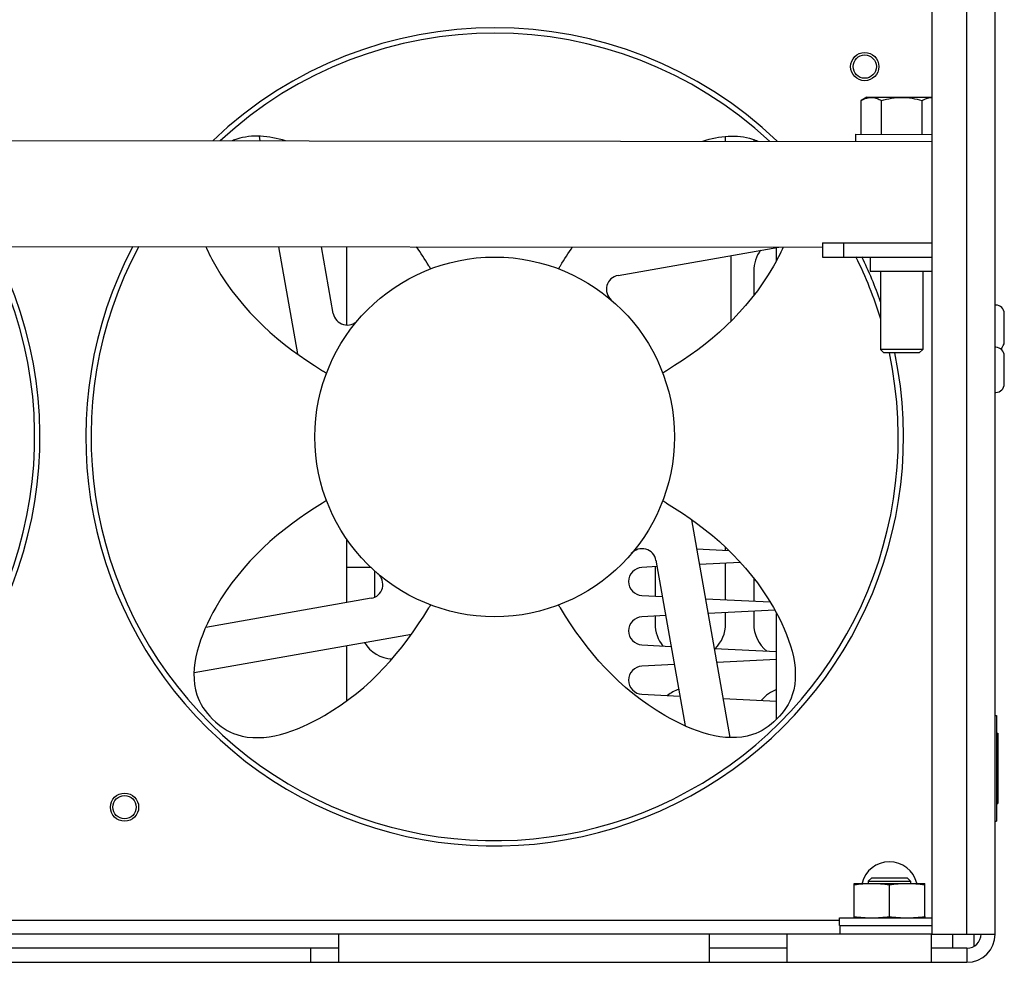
# Model space of a CAD drawing. Header units: millimetres. Extents: x 0 to 1980, y 0 to 1400.
# Tile 25 of 28: x 1218 to 1358, y 574 to 707. Entities that reach past the tile are written whole.
import ezdxf

# ---------------------------------------------------------------- set-up
doc = ezdxf.new("R2010")
doc.units = ezdxf.units.MM
doc.header["$LTSCALE"] = 108.9
doc.layers.get('0').update_dxf_attribs({"linetype": 'CONTINUOUS'})
for name, color, linetype in [('002_AXIS', 7, 'CONTINUOUS'), ('3_ALL_AXES', 7, 'CONTINUOUS'), ('7_ALL_FEATURES', 7, 'CONTINUOUS'), ('AXE', 7, 'CONTINUOUS'), ('CHAMFER', 7, 'CONTINUOUS')]:
    doc.layers.add(name, color=color, linetype=linetype)

msp = doc.modelspace()

# ---------------------------------------------------------------- linework, layer by layer
at = {"color": 7, "linetype": 'Continuous'}
for p, q in [((1356.48, 577.62), (1356.48, 884.92)), ((1347.48, 874.42), (1347.48, 577.62)), ((1337.45, 691.03), (1337.46, 695.82)), ((1340.34, 691.03), (1340.34, 695.81)), ((1346.11, 691.02), (1346.12, 695.81)), ((1209.21, 690.13), (1347.48, 690.02)), ((1252.07, 690.75), (1252.18, 690.1)), ((1336.73, 691.03), (1347.48, 691.02)), ((1336.73, 690.03), (1336.73, 691.03)), ((610.98, 675.61), (1331.98, 675.03)), ((1254.83, 675.09), (1257.51, 659.88)), ((1262.59, 665.63), (1260.92, 675.09)), ((1264.48, 675.09), (1264.48, 663.98)), ((1302.98, 671.01), (1325.81, 675.04)), ((1325.48, 673.15), (1325.48, 675.04)), ((1331.98, 675.62), (1331.98, 673.62)), ((1334.98, 675.62), (1334.98, 673.62)), ((1318.98, 673.83), (1318.98, 664.52)), ((1331.98, 673.62), (1347.48, 673.62)), ((1338.73, 673.62), (1338.73, 671.62)), ((1338.73, 671.62), (1347.48, 671.62)), ((1318.89, 605.49), (1313.44, 636.36)), ((1264.48, 633.69), (1264.48, 624.62)), ((1314.17, 632.24), (1318.68, 632.01)), ((1308.36, 630.62), (1312.5, 607.15)), ((1320.33, 630.32), (1314.56, 630.03)), ((1267.95, 629.62), (1264.48, 629.62)), ((1268.48, 625.41), (1268.48, 629.13)), ((1308.52, 629.73), (1306.38, 629.62)), ((1267.97, 625.24), (1244.49, 621.1)), ((1306.38, 625.63), (1309.27, 625.48)), ((1315.42, 625.18), (1324.55, 624.72)), ((1325.23, 623.56), (1315.78, 623.09)), ((1325.48, 608.12), (1325.48, 623.09)), ((1309.74, 622.79), (1306.38, 622.62)), ((1242.84, 614.71), (1273.68, 620.15)), ((1264.48, 618.53), (1264.48, 610.68)), ((1306.38, 618.63), (1310.52, 618.42)), ((1316.66, 618.11), (1325.48, 617.67)), ((1325.48, 616.57), (1317.01, 616.15)), ((1310.97, 615.85), (1306.38, 615.62)), ((1306.38, 611.63), (1311.76, 611.36)), ((1317.91, 611.05), (1325.48, 610.67)), ((1356.48, 608.62), (1356.68, 608.62)), ((1356.68, 608.62), (1356.68, 593.62)), ((1356.68, 606.12), (1356.88, 606.12)), ((1356.88, 606.12), (1356.88, 596.12)), ((1356.68, 596.12), (1356.88, 596.12)), ((1356.48, 593.62), (1356.68, 593.62)), ((1334.48, 577.62), (1334.48, 578.82)), ((1347.38, 577.62), (1039.73, 577.62)), ((1263.38, 573.62), (1263.38, 577.62)), ((1315.98, 573.62), (1315.98, 577.62)), ((1326.98, 573.62), (1326.98, 577.62)), ((1347.38, 577.62), (1347.38, 573.62)), ((1347.48, 577.62), (1356.48, 577.62)), ((1350.48, 575.62), (1350.48, 577.62)), ((1353.48, 575.89), (1353.48, 577.62)), ((1259.38, 575.62), (1259.38, 573.62)), ((590.48, 573.62), (1352.48, 573.62))]:
    msp.add_line(p, q, dxfattribs=at)
at = {"color": 9, "linetype": 'Continuous'}
for p, q in [((1352.48, 577.62), (1352.48, 874.92)), ((1170.08, 579.62), (1334.38, 579.62)), ((1326.98, 575.62), (1315.98, 575.62)), ((1352.48, 575.62), (1352.48, 573.62))]:
    msp.add_line(p, q, dxfattribs=at)
at = {"color": 3, "linetype": 'Continuous'}
for p, q in [((1318.23, 690.04), (1318.23, 690.72)), ((1322.23, 690.28), (1322.23, 690.04)), ((1331.98, 675.62), (1347.48, 675.62)), ((1322.23, 671.62), (1322.23, 668.15)), ((1318.23, 632.04), (1318.23, 632.46)), ((1318.23, 625.04), (1318.23, 630.21)), ((1308.23, 629.71), (1308.23, 625.53)), ((1322.23, 628.09), (1322.23, 624.84)), ((1318.23, 621.62), (1318.23, 623.21)), ((1322.23, 623.41), (1322.23, 621.62)), ((1308.23, 622.71), (1308.23, 621.62)), ((1263.38, 575.62), (1019.48, 575.62)), ((1352.48, 575.62), (1347.38, 575.62))]:
    msp.add_line(p, q, dxfattribs=at)
at = {"color": 7, "linetype": 'Continuous'}
for centre, radius, start, end in [((1285.48, 648.12), 58, 46.3114, 133.5997), ((1162.98, 648.12), 58, 152.1505, 27.7599), ((1285.48, 648.12), 58, 152.2574, 11.8457), ((1285.48, 648.12), 58, 19.287, 26.1101), ((1303.33, 669.04), 2, 100, 229.5212), ((1264.56, 665.98), 2, 190, 319.5212), ((1306.39, 630.27), 2, 10, 139.5212), ((1267.62, 627.21), 2, 280, 49.5212), ((1306.48, 627.62), 2, 92.8553, 267.1447), ((1306.48, 620.62), 2, 92.8553, 267.1447), ((1306.48, 613.62), 2, 92.8553, 267.1447), ((1341.48, 583.87), 4, 13.7955, 166.2045), ((1352.48, 577.62), 4, 270, 360)]:
    msp.add_arc(centre, radius, start, end, dxfattribs=at)
at = {"color": 3, "linetype": 'Continuous'}
for centre, radius, start, end in [((1327.23, 671.62), 5, 143.5797, 180), ((1313.23, 621.62), 5, 180, 219.0626), ((1313.23, 621.62), 5, 315.1414, 360), ((1327.23, 621.62), 5, 180, 231.0469), ((1271.23, 621.62), 5, 212.1406, 266.4623), ((1313.23, 607.62), 5, 109.1588, 130.1222), ((1327.23, 607.62), 5, 110.5174, 140.8008), ((1352.48, 577.62), 2, 270, 360)]:
    msp.add_arc(centre, radius, start, end, dxfattribs=at)
at = {"color": 7, "linetype": 'Continuous'}
for points, knots in [([(1255.81, 690.1), (1253.44, 690.82), (1250.82, 691.06), (1248.49, 690.2), (1248.29, 690.11)], [0, 0, 0, 0, 0.911356, 1, 1, 1, 1]), ([(1314.99, 690.06), (1317.41, 690.82), (1320.14, 691.09), (1322.55, 690.16), (1322.8, 690.05)], [0, 0, 0, 0, 0.895656, 1, 1, 1, 1]), ([(1244.5, 675.1), (1244.93, 674.14), (1248.97, 666.4), (1255.14, 661.13), (1261.45, 657.28), (1261.63, 657.16)], [0, 0, 0, 0, 0.117773, 0.974086, 1, 1, 1, 1]), ([(1276.41, 671.96), (1276.32, 672.1), (1275.67, 673.17), (1275, 674.21), (1274.4, 675.09)], [0, 0, 0, 0, 0.135957, 1, 1, 1, 1]), ([(1294.55, 671.96), (1294.63, 672.1), (1295.28, 673.16), (1295.94, 674.2), (1296.54, 675.07)], [0, 0, 0, 0, 0.136753, 1, 1, 1, 1]), ([(1326.42, 675.03), (1326, 674.1), (1321.97, 666.38), (1315.82, 661.13), (1309.51, 657.28), (1309.32, 657.16)], [0, 0, 0, 0, 0.115388, 0.974016, 1, 1, 1, 1]), ([(1261.63, 639.08), (1261.45, 638.97), (1255.14, 635.12), (1246.53, 627.77), (1241.44, 613.9), (1244.38, 609.15), (1245.48, 608.12)], [0, 0, 0, 0, 0.016611, 0.565499, 0.894385, 1, 1, 1, 1]), ([(1309.32, 639.08), (1309.51, 638.97), (1315.82, 635.12), (1324.43, 627.77), (1329.51, 613.9), (1326.58, 609.15), (1325.48, 608.12)], [0, 0, 0, 0, 0.016611, 0.565499, 0.894385, 1, 1, 1, 1]), ([(1245.48, 608.12), (1246.51, 607.02), (1251.28, 604.09), (1265.18, 609.23), (1272.49, 617.85), (1276.32, 624.15), (1276.41, 624.29)], [0, 0, 0, 0, 0.106005, 0.436105, 0.98702, 1, 1, 1, 1]), ([(1325.48, 608.12), (1324.45, 607.02), (1319.67, 604.09), (1305.78, 609.23), (1298.46, 617.85), (1294.63, 624.15), (1294.55, 624.29)], [0, 0, 0, 0, 0.106005, 0.436105, 0.98702, 1, 1, 1, 1])]:
    msp.add_open_spline(points, degree=3, knots=knots, dxfattribs=at)
at = {"layer": '002_AXIS', "color": 7, "linetype": 'Continuous'}
for p, q in [((1357.78, 661.64), (1357.78, 665.6)), ((1357.78, 655.64), (1357.78, 659.6))]:
    msp.add_line(p, q, dxfattribs=at)
for centre, radius in [((1337.98, 700.62), 2), ((1337.98, 700.62), 1.65), ((1232.98, 595.62), 2), ((1232.98, 595.62), 1.65)]:
    msp.add_circle(centre, radius, dxfattribs=at)
for centre, start, end in [((1356.56, 665.6), 0, 90), ((1356.56, 659.6), 0, 90), ((1356.56, 661.64), 303.2486, 360), ((1356.56, 655.64), 270, 360)]:
    msp.add_arc(centre, 1.22, start, end, dxfattribs=at)
at = {"layer": '3_ALL_AXES', "color": 7, "linetype": 'Continuous'}
for p, q in [((1336.48, 584.82), (1346.48, 584.82)), ((1336.48, 580.13), (1336.48, 584.82)), ((1341.48, 580.13), (1341.48, 584.62)), ((1346.48, 580.13), (1346.48, 584.82))]:
    msp.add_line(p, q, dxfattribs=at)
for points, knots in [([(1336.48, 584.62), (1336.89, 584.68), (1337.72, 584.79), (1338.56, 584.82), (1338.98, 584.82)], [0, 0, 0, 0, 0.500419, 1, 1, 1, 1]), ([(1338.98, 584.82), (1339.39, 584.82), (1340.23, 584.79), (1341.06, 584.68), (1341.48, 584.62)], [0, 0, 0, 0, 0.499581, 1, 1, 1, 1]), ([(1341.48, 584.62), (1341.89, 584.68), (1342.72, 584.79), (1343.56, 584.82), (1343.98, 584.82)], [0, 0, 0, 0, 0.500419, 1, 1, 1, 1]), ([(1343.98, 584.82), (1344.39, 584.82), (1345.23, 584.79), (1346.06, 584.68), (1346.48, 584.62)], [0, 0, 0, 0, 0.499581, 1, 1, 1, 1])]:
    msp.add_open_spline(points, degree=3, knots=knots, dxfattribs=at)
at = {"layer": '7_ALL_FEATURES', "color": 7, "linetype": 'Continuous'}
for p, q in [((1338.48, 585.12), (1338.98, 585.62)), ((1338.98, 585.62), (1343.98, 585.62)), ((1344.48, 585.12), (1343.98, 585.62)), ((1338.48, 585.12), (1344.48, 585.12)), ((1338.48, 585.12), (1338.48, 584.82)), ((1344.48, 585.12), (1344.48, 584.82))]:
    msp.add_line(p, q, dxfattribs=at)
at = {"layer": 'AXE', "color": 7, "linetype": 'Continuous'}
for p, q in [((1338.26, 696.28), (1337.46, 695.82)), ((1338.26, 696.28), (1347.48, 696.27)), ((1334.38, 579.92), (1347.48, 579.92)), ((1334.38, 578.82), (1334.38, 579.92)), ((1336.48, 579.92), (1336.48, 580.13)), ((1346.48, 580.13), (1346.48, 579.92)), ((1334.38, 578.82), (1347.48, 578.82))]:
    msp.add_line(p, q, dxfattribs=at)
msp.add_circle((1285.48, 648.12), 25.5, dxfattribs=at)
for centre, radius, start, end in [((1285.48, 648.12), 57.25, 47.0682, 132.8375), ((1347.56, 694.06), 2.19, 92.2142, 94.6127), ((1162.98, 648.12), 57.25, 151.7529, 28.1547), ((1285.48, 648.12), 57.25, 151.8651, 11.9998), ((1285.48, 648.12), 57.25, 16.9633, 26.4605)]:
    msp.add_arc(centre, radius, start, end, dxfattribs=at)
for points, knots in [([(1337.46, 695.82), (1337.71, 695.96), (1338.11, 696.15), (1338.66, 696.26), (1338.94, 696.26), (1339.08, 696.25)], [0, 0, 0, 0, 0.514282, 0.758887, 1, 1, 1, 1]), ([(1339.08, 696.25), (1339.3, 696.24), (1339.74, 696.13), (1340.14, 695.93), (1340.34, 695.81)], [0, 0, 0, 0, 0.486038, 1, 1, 1, 1]), ([(1340.34, 695.81), (1340.81, 695.95), (1341.77, 696.17), (1343.23, 696.3), (1344.7, 696.17), (1345.65, 695.94), (1346.12, 695.81)], [0, 0, 0, 0, 0.250048, 0.5, 0.749952, 1, 1, 1, 1]), ([(1346.12, 695.81), (1346.32, 695.92), (1346.72, 696.12), (1347.17, 696.23), (1347.39, 696.25)], [0, 0, 0, 0, 0.513965, 1, 1, 1, 1]), ([(1336.48, 580.13), (1336.89, 580.07), (1337.72, 579.96), (1338.56, 579.92), (1338.98, 579.92)], [0, 0, 0, 0, 0.500419, 1, 1, 1, 1]), ([(1338.98, 579.92), (1339.39, 579.92), (1340.23, 579.96), (1341.06, 580.07), (1341.48, 580.13)], [0, 0, 0, 0, 0.499581, 1, 1, 1, 1]), ([(1341.48, 580.13), (1341.89, 580.07), (1342.72, 579.96), (1343.56, 579.92), (1343.98, 579.92)], [0, 0, 0, 0, 0.500419, 1, 1, 1, 1]), ([(1343.98, 579.92), (1344.39, 579.92), (1345.23, 579.96), (1346.06, 580.07), (1346.48, 580.13)], [0, 0, 0, 0, 0.499581, 1, 1, 1, 1])]:
    msp.add_open_spline(points, degree=3, knots=knots, dxfattribs=at)
at = {"layer": 'CHAMFER', "color": 7, "linetype": 'Continuous'}
for p, q in [((1340.21, 671.62), (1340.2, 660.53)), ((1346.21, 671.62), (1346.2, 660.52)), ((1346.2, 660.52), (1340.2, 660.53)), ((1340.7, 660.02), (1340.2, 660.53)), ((1345.7, 660.02), (1340.7, 660.02)), ((1345.7, 660.02), (1346.2, 660.52))]:
    msp.add_line(p, q, dxfattribs=at)

doc.saveas('drawing.dxf')
